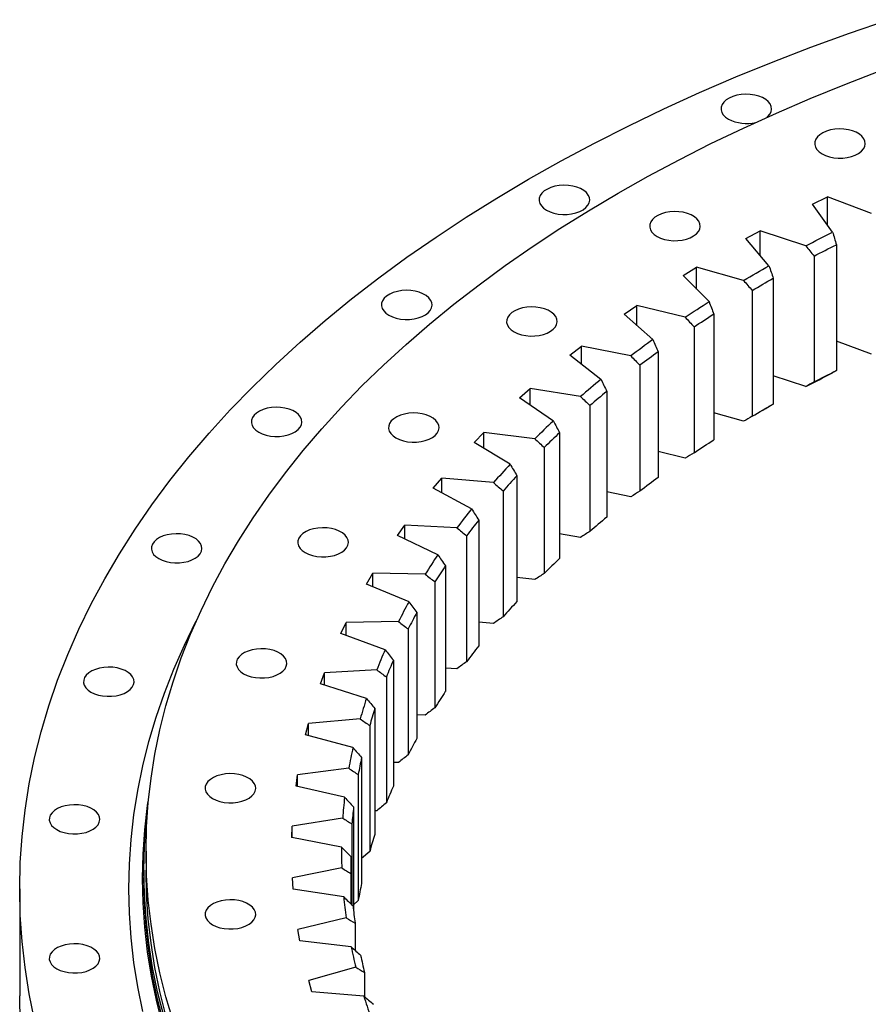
# Model space of a CAD drawing. Header units: millimetres. Extents: x -72 to 7356, y 4059 to 10126.
# Tile 6 of 10: x 4010 to 4379, y 7105 to 7533. Entities that reach past the tile are written whole.
import ezdxf

# ---------------------------------------------------------------- set-up
doc = ezdxf.new("R2010")
doc.units = ezdxf.units.MM
doc.header["$LTSCALE"] = 20

msp = doc.modelspace()

# ---------------------------------------------------------------- linework, layer by layer
at = {"color": 7, "linetype": 'Continuous', "lineweight": 25}
for p, q in [((4354.62, 7452.92), (4361.22, 7456.09)), ((4380.26, 7448.89), (4361.22, 7456.09)), ((4361.22, 7443.82), (4361.22, 7456.09)), ((4363.41, 7440.8), (4354.62, 7452.92)), ((4325.66, 7437.93), (4331.92, 7441.32)), ((4335.72, 7426.14), (4325.66, 7437.93)), ((4351.68, 7434.81), (4331.92, 7441.32)), ((4331.92, 7430.6), (4331.92, 7441.32)), ((4365.04, 7435.29), (4365.04, 7380.58)), ((4355.34, 7430.34), (4355.34, 7375.63)), ((4298.35, 7421.94), (4304.23, 7425.55)), ((4324.65, 7419.75), (4304.23, 7425.55)), ((4304.23, 7415.99), (4304.23, 7425.55)), ((4309.63, 7410.53), (4298.35, 7421.94)), ((4337.58, 7420.69), (4337.58, 7365.98)), ((4328.42, 7415.41), (4328.42, 7360.69)), ((4272.77, 7405.03), (4278.26, 7408.84)), ((4299.25, 7403.76), (4278.26, 7408.84)), ((4278.26, 7400.19), (4278.26, 7408.84)), ((4285.24, 7394.04), (4272.77, 7405.03)), ((4311.72, 7405.16), (4311.72, 7350.44)), ((4303.13, 7399.56), (4303.13, 7344.84)), ((4249.03, 7387.24), (4254.11, 7391.24)), ((4275.59, 7386.91), (4254.11, 7391.24)), ((4254.11, 7383.31), (4254.11, 7391.24)), ((4380.26, 7387.65), (4365.04, 7393.4)), ((4262.63, 7376.71), (4249.03, 7387.24)), ((4287.54, 7388.74), (4287.54, 7334.03)), ((4279.57, 7382.85), (4279.57, 7328.13)), ((4351.68, 7373.57), (4337.58, 7378.22)), ((4227.2, 7368.66), (4231.85, 7372.83)), ((4253.76, 7369.26), (4231.85, 7372.83)), ((4231.85, 7365.48), (4231.85, 7372.83)), ((4265.15, 7371.5), (4265.15, 7316.79)), ((4241.9, 7358.62), (4227.2, 7368.66)), ((4257.81, 7365.34), (4257.81, 7310.63)), ((4324.65, 7358.51), (4311.72, 7362.18)), ((4207.39, 7349.34), (4211.59, 7353.66)), ((4233.83, 7350.88), (4211.59, 7353.66)), ((4211.59, 7346.8), (4211.59, 7353.66)), ((4244.61, 7353.5), (4244.61, 7298.79)), ((4223.11, 7339.84), (4207.39, 7349.34)), ((4237.94, 7347.1), (4237.94, 7292.38)), ((4299.25, 7342.52), (4287.54, 7345.35)), ((4226.02, 7334.82), (4226.02, 7280.11)), ((4189.65, 7329.36), (4193.38, 7333.82)), ((4215.87, 7331.82), (4193.38, 7333.82)), ((4193.38, 7327.36), (4193.38, 7333.82)), ((4206.34, 7320.43), (4189.65, 7329.36)), ((4220.03, 7328.19), (4220.03, 7273.48)), ((4275.59, 7325.67), (4265.15, 7327.78)), ((4174.05, 7308.79), (4177.3, 7313.38)), ((4199.97, 7312.17), (4177.3, 7313.38)), ((4177.3, 7307.25), (4177.3, 7313.38)), ((4209.43, 7315.51), (4209.43, 7260.8)), ((4191.66, 7300.47), (4174.05, 7308.79)), ((4253.76, 7308.02), (4244.61, 7309.51)), ((4204.16, 7308.69), (4204.16, 7253.97)), ((4160.65, 7287.71), (4163.42, 7292.41)), ((4186.16, 7292), (4163.42, 7292.41)), ((4163.42, 7286.56), (4163.42, 7292.41)), ((4194.91, 7295.66), (4194.91, 7240.95)), ((4179.11, 7280.02), (4160.65, 7287.71)), ((4190.37, 7288.66), (4190.37, 7233.95)), ((4233.83, 7289.64), (4226.02, 7290.62)), ((4182.52, 7275.34), (4182.52, 7220.62)), ((4149.5, 7266.2), (4151.77, 7270.98)), ((4174.52, 7271.38), (4151.77, 7270.98)), ((4151.77, 7265.37), (4151.77, 7270.98)), ((4215.87, 7270.58), (4209.43, 7271.16)), ((4168.74, 7259.18), (4149.5, 7266.2)), ((4178.72, 7268.19), (4178.72, 7213.48)), ((4172.29, 7254.61), (4172.29, 7199.9)), ((4140.65, 7244.34), (4142.41, 7249.19)), ((4165.07, 7250.39), (4142.41, 7249.19)), ((4142.41, 7243.78), (4142.41, 7249.19)), ((4199.97, 7250.93), (4194.91, 7251.2)), ((4169.26, 7247.34), (4169.26, 7192.63)), ((4160.59, 7238), (4140.65, 7244.34)), ((4164.28, 7233.57), (4164.28, 7178.85)), ((4157.86, 7229.1), (4135.36, 7227.11)), ((4186.16, 7230.76), (4182.52, 7230.83)), ((4134.12, 7222.2), (4135.36, 7227.11)), ((4135.36, 7221.86), (4135.36, 7227.11)), ((4162.02, 7226.2), (4162.02, 7171.49)), ((4154.69, 7216.58), (4134.12, 7222.2)), ((4158.5, 7212.28), (4158.5, 7157.56)), ((4152.91, 7207.6), (4130.66, 7204.82)), ((4174.52, 7210.14), (4172.29, 7210.1)), ((4129.94, 7199.88), (4130.66, 7204.82)), ((4130.66, 7199.71), (4130.66, 7204.82)), ((4157.02, 7204.85), (4157.02, 7150.14)), ((4151.07, 7194.99), (4129.94, 7199.88)), ((4154.98, 7190.83), (4154.98, 7145.66)), ((4165.07, 7189.15), (4164.28, 7189.11)), ((4150.24, 7185.97), (4128.33, 7182.41)), ((4128.13, 7177.45), (4128.33, 7182.41)), ((4128.33, 7177.41), (4128.33, 7182.41)), ((4154.29, 7183.36), (4154.29, 7148.2)), ((4149.73, 7173.32), (4128.13, 7177.45)), ((4064.73, 7171.51), (4064.73, 7163.34)), ((4153.73, 7169.29), (4153.73, 7167.2)), ((4162.02, 7171.49), (4158.5, 7168.42)), ((4063.73, 7163.34), (4063.73, 7160.08)), ((4149.85, 7164.28), (4128.36, 7159.96)), ((4128.69, 7155), (4128.36, 7159.96)), ((4153.83, 7161.81), (4153.83, 7148.64)), ((4009.73, 7155.18), (4009.73, 7108.64)), ((4150.69, 7151.64), (4128.69, 7155)), ((4157.02, 7150.14), (4154.98, 7148.26)), ((4151.76, 7142.62), (4130.77, 7137.55)), ((4131.62, 7132.61), (4130.77, 7137.55)), ((4155.64, 7140.29), (4155.64, 7128.47)), ((4153.93, 7130.03), (4131.62, 7132.61)), ((4155.96, 7121.06), (4135.54, 7115.26)), ((4159.73, 7118.87), (4159.73, 7108.33)), ((4136.9, 7110.37), (4135.54, 7115.26)), ((4159.45, 7108.57), (4136.9, 7110.37))]:
    msp.add_line(p, q, dxfattribs=at)
at = {"color": 7, "linetype": 'Continuous', "lineweight": 25, "flags": 128}
for points in [[(4016.19, 7098.21), (4013.87, 7109.56), (4012.06, 7120.94), (4010.76, 7132.34), (4009.99, 7143.76), (4009.73, 7155.18), (4009.99, 7166.6), (4010.76, 7178.02), (4012.06, 7189.42), (4013.87, 7200.8), (4016.19, 7212.15), (4019.03, 7223.45), (4022.39, 7234.71), (4026.25, 7245.92), (4030.61, 7257.06), (4035.49, 7268.14), (4040.86, 7279.13), (4046.73, 7290.04), (4053.09, 7300.86), (4059.94, 7311.58), (4067.27, 7322.19), (4075.09, 7332.69), (4083.37, 7343.07), (4092.13, 7353.31), (4101.34, 7363.43), (4111.01, 7373.39), (4121.13, 7383.21), (4131.69, 7392.88), (4142.69, 7402.38), (4154.11, 7411.71), (4165.95, 7420.86), (4178.2, 7429.83), (4190.86, 7438.62), (4203.91, 7447.21), (4217.34, 7455.6), (4231.15, 7463.78), (4245.33, 7471.75), (4259.86, 7479.51), (4274.74, 7487.04), (4289.96, 7494.35), (4305.5, 7501.42), (4321.36, 7508.26), (4337.52, 7514.85), (4353.98, 7521.2), (4370.72, 7527.3), (4387.73, 7533.14)], [(4076.46, 7097.76), (4073.36, 7108.2), (4070.72, 7118.69), (4068.57, 7129.21), (4066.89, 7139.76), (4065.69, 7150.33), (4064.97, 7160.92), (4064.73, 7171.51), (4064.97, 7182.1), (4065.69, 7192.69), (4066.89, 7203.26), (4068.57, 7213.81), (4070.72, 7224.33), (4073.36, 7234.82), (4076.46, 7245.26), (4080.04, 7255.65), (4084.09, 7265.98), (4088.61, 7276.25), (4093.59, 7286.45), (4099.04, 7296.56), (4104.93, 7306.59), (4111.29, 7316.53), (4118.09, 7326.37), (4125.33, 7336.11), (4133.01, 7345.73), (4141.13, 7355.23), (4149.68, 7364.61), (4158.64, 7373.85), (4168.03, 7382.95), (4177.82, 7391.91), (4188.01, 7400.72), (4198.61, 7409.37), (4209.59, 7417.86), (4220.95, 7426.18), (4232.68, 7434.33), (4244.78, 7442.29), (4257.24, 7450.07), (4270.04, 7457.66), (4283.19, 7465.05), (4296.67, 7472.25), (4310.46, 7479.23), (4324.57, 7486), (4338.98, 7492.56), (4353.69, 7498.9), (4368.68, 7505.02), (4383.93, 7510.9)], [(4334.8, 7490.7), (4335.17, 7491.01), (4336.07, 7492.03), (4336.63, 7493.12), (4336.85, 7494.25), (4336.72, 7495.39), (4336.24, 7496.49), (4335.42, 7497.53), (4334.3, 7498.46), (4332.91, 7499.27), (4331.28, 7499.92), (4329.49, 7500.39), (4327.58, 7500.66), (4325.61, 7500.74), (4323.65, 7500.61), (4321.76, 7500.29), (4320, 7499.77), (4318.43, 7499.08), (4317.1, 7498.24), (4316.06, 7497.28), (4315.32, 7496.22), (4314.93, 7495.1), (4314.88, 7493.97), (4315.19, 7492.84), (4315.84, 7491.77), (4316.81, 7490.78), (4318.08, 7489.9), (4318.08, 7489.9)], [(4358.83, 7474.81), (4360.34, 7474.08), (4362.06, 7473.52), (4363.92, 7473.14), (4365.87, 7472.96), (4367.84, 7472.99), (4369.77, 7473.22), (4371.6, 7473.64), (4373.27, 7474.25), (4374.73, 7475.01), (4375.92, 7475.92), (4376.82, 7476.93), (4377.38, 7478.02), (4377.6, 7479.15), (4377.47, 7480.29), (4376.99, 7481.39), (4376.17, 7482.43), (4375.05, 7483.37), (4373.66, 7484.17), (4372.04, 7484.82), (4370.24, 7485.29), (4368.33, 7485.57), (4366.36, 7485.65), (4364.4, 7485.52), (4362.51, 7485.19), (4360.75, 7484.67), (4359.19, 7483.98), (4357.86, 7483.14), (4356.81, 7482.18), (4356.07, 7481.12), (4355.68, 7480.01), (4355.63, 7478.87), (4355.94, 7477.75), (4356.59, 7476.67), (4357.56, 7475.68), (4358.83, 7474.81)], [(4238.93, 7450.31), (4240.45, 7449.58), (4242.16, 7449.02), (4244.02, 7448.64), (4245.97, 7448.47), (4247.94, 7448.49), (4249.87, 7448.72), (4251.7, 7449.14), (4253.37, 7449.75), (4254.83, 7450.52), (4256.02, 7451.42), (4256.92, 7452.44), (4257.49, 7453.53), (4257.71, 7454.66), (4257.57, 7455.79), (4257.09, 7456.9), (4256.28, 7457.94), (4255.15, 7458.87), (4253.76, 7459.68), (4252.14, 7460.32), (4250.34, 7460.8), (4248.43, 7461.07), (4246.46, 7461.15), (4244.5, 7461.02), (4242.61, 7460.7), (4240.86, 7460.18), (4239.29, 7459.49), (4237.96, 7458.65), (4236.91, 7457.68), (4236.17, 7456.63), (4235.78, 7455.51), (4235.73, 7454.37), (4236.04, 7453.25), (4236.69, 7452.18), (4237.67, 7451.19), (4238.93, 7450.31)], [(4287.01, 7438.88), (4288.53, 7438.15), (4290.24, 7437.59), (4292.11, 7437.22), (4294.05, 7437.04), (4296.02, 7437.06), (4297.96, 7437.29), (4299.79, 7437.72), (4301.46, 7438.32), (4302.91, 7439.09), (4304.11, 7440), (4305, 7441.01), (4305.57, 7442.1), (4305.79, 7443.23), (4305.66, 7444.37), (4305.18, 7445.47), (4304.36, 7446.51), (4303.24, 7447.44), (4301.84, 7448.25), (4300.22, 7448.9), (4298.43, 7449.37), (4296.51, 7449.65), (4294.55, 7449.72), (4292.59, 7449.6), (4290.7, 7449.27), (4288.94, 7448.75), (4287.37, 7448.06), (4286.04, 7447.22), (4284.99, 7446.26), (4284.26, 7445.2), (4283.86, 7444.09), (4283.82, 7442.95), (4284.13, 7441.82), (4284.78, 7440.75), (4285.75, 7439.76), (4287.01, 7438.88)], [(4351.68, 7434.81), (4353.13, 7435.57), (4354.59, 7436.32), (4356.05, 7437.08), (4357.51, 7437.83), (4358.98, 7438.57), (4360.45, 7439.32), (4361.93, 7440.06), (4363.41, 7440.8)], [(4355.34, 7430.34), (4356.54, 7430.96), (4357.74, 7431.59), (4358.95, 7432.21), (4360.16, 7432.83), (4361.38, 7433.45), (4362.59, 7434.07), (4363.81, 7434.68), (4365.04, 7435.29)], [(4324.65, 7419.75), (4326.02, 7420.56), (4327.39, 7421.36), (4328.77, 7422.16), (4330.15, 7422.96), (4331.53, 7423.76), (4332.93, 7424.56), (4334.32, 7425.35), (4335.72, 7426.14)], [(4328.42, 7415.41), (4329.56, 7416.07), (4330.69, 7416.74), (4331.83, 7417.4), (4332.98, 7418.07), (4334.12, 7418.73), (4335.27, 7419.38), (4336.42, 7420.04), (4337.58, 7420.69)], [(4170.35, 7404.62), (4171.86, 7403.89), (4173.58, 7403.33), (4175.44, 7402.95), (4177.39, 7402.78), (4179.36, 7402.8), (4181.29, 7403.03), (4183.12, 7403.45), (4184.79, 7404.06), (4186.25, 7404.83), (4187.44, 7405.73), (4188.34, 7406.75), (4188.91, 7407.84), (4189.13, 7408.97), (4188.99, 7410.1), (4188.51, 7411.21), (4187.7, 7412.24), (4186.57, 7413.18), (4185.18, 7413.99), (4183.56, 7414.63), (4181.76, 7415.1), (4179.85, 7415.38), (4177.88, 7415.46), (4175.92, 7415.33), (4174.03, 7415), (4172.28, 7414.49), (4170.71, 7413.8), (4169.38, 7412.96), (4168.33, 7411.99), (4167.59, 7410.94), (4167.2, 7409.82), (4167.15, 7408.68), (4167.46, 7407.56), (4168.11, 7406.48), (4169.09, 7405.49), (4170.35, 7404.62)], [(4224.79, 7397.43), (4226.3, 7396.7), (4228.02, 7396.14), (4229.88, 7395.76), (4231.83, 7395.58), (4233.8, 7395.61), (4235.73, 7395.83), (4237.56, 7396.26), (4239.23, 7396.86), (4240.68, 7397.63), (4241.88, 7398.54), (4242.77, 7399.55), (4243.34, 7400.64), (4243.56, 7401.77), (4243.43, 7402.91), (4242.95, 7404.01), (4242.13, 7405.05), (4241.01, 7405.99), (4239.62, 7406.79), (4237.99, 7407.44), (4236.2, 7407.91), (4234.29, 7408.19), (4232.32, 7408.27), (4230.36, 7408.14), (4228.47, 7407.81), (4226.71, 7407.29), (4225.14, 7406.6), (4223.81, 7405.76), (4222.76, 7404.8), (4222.03, 7403.74), (4221.63, 7402.63), (4221.59, 7401.49), (4221.9, 7400.37), (4222.55, 7399.29), (4223.52, 7398.3), (4224.79, 7397.43)], [(4299.25, 7403.76), (4300.53, 7404.62), (4301.82, 7405.47), (4303.11, 7406.32), (4304.4, 7407.17), (4305.7, 7408.01), (4307.01, 7408.85), (4308.32, 7409.69), (4309.63, 7410.53)], [(4303.13, 7399.56), (4304.2, 7400.26), (4305.26, 7400.97), (4306.33, 7401.67), (4307.4, 7402.37), (4308.47, 7403.07), (4309.55, 7403.77), (4310.63, 7404.46), (4311.72, 7405.16)], [(4351.68, 7373.57), (4353.13, 7374.33), (4354.59, 7375.08), (4356.05, 7375.84), (4357.51, 7376.59), (4358.98, 7377.33), (4360.45, 7378.08), (4361.93, 7378.82), (4363.41, 7379.56)], [(4355.34, 7375.63), (4356.54, 7376.25), (4357.74, 7376.88), (4358.95, 7377.5), (4360.16, 7378.12), (4361.38, 7378.74), (4362.59, 7379.35), (4363.81, 7379.97), (4365.04, 7380.58)], [(4113.73, 7353.76), (4115.25, 7353.03), (4116.96, 7352.47), (4118.82, 7352.09), (4120.77, 7351.92), (4122.74, 7351.94), (4124.67, 7352.17), (4126.5, 7352.59), (4128.17, 7353.2), (4129.63, 7353.97), (4130.82, 7354.87), (4131.72, 7355.89), (4132.29, 7356.98), (4132.51, 7358.11), (4132.37, 7359.24), (4131.89, 7360.35), (4131.08, 7361.39), (4129.95, 7362.32), (4128.56, 7363.13), (4126.94, 7363.77), (4125.14, 7364.25), (4123.23, 7364.52), (4121.26, 7364.6), (4119.3, 7364.47), (4117.41, 7364.15), (4115.66, 7363.63), (4114.09, 7362.94), (4112.76, 7362.1), (4111.71, 7361.13), (4110.97, 7360.08), (4110.58, 7358.96), (4110.53, 7357.82), (4110.84, 7356.7), (4111.49, 7355.63), (4112.47, 7354.64), (4113.73, 7353.76)], [(4328.42, 7360.69), (4329.56, 7361.36), (4330.69, 7362.03), (4331.83, 7362.69), (4332.98, 7363.35), (4334.12, 7364.01), (4335.27, 7364.67), (4336.42, 7365.33), (4337.58, 7365.98)], [(4332.6, 7363.13), (4332.93, 7363.32), (4334.32, 7364.11), (4335.72, 7364.9)], [(4173.41, 7351.28), (4174.93, 7350.55), (4176.64, 7349.99), (4178.5, 7349.61), (4180.45, 7349.43), (4182.42, 7349.46), (4184.36, 7349.69), (4186.19, 7350.11), (4187.86, 7350.72), (4189.31, 7351.48), (4190.51, 7352.39), (4191.4, 7353.4), (4191.97, 7354.5), (4192.19, 7355.63), (4192.06, 7356.76), (4191.57, 7357.87), (4190.76, 7358.9), (4189.64, 7359.84), (4188.24, 7360.64), (4186.62, 7361.29), (4184.82, 7361.76), (4182.91, 7362.04), (4180.94, 7362.12), (4178.99, 7361.99), (4177.1, 7361.66), (4175.34, 7361.15), (4173.77, 7360.46), (4172.44, 7359.62), (4171.39, 7358.65), (4170.66, 7357.6), (4170.26, 7356.48), (4170.22, 7355.34), (4170.53, 7354.22), (4171.18, 7353.14), (4172.15, 7352.15), (4173.41, 7351.28)], [(4303.13, 7344.84), (4304.2, 7345.55), (4305.26, 7346.25), (4306.33, 7346.96), (4307.4, 7347.66), (4308.47, 7348.36), (4309.55, 7349.05), (4310.63, 7349.75), (4311.72, 7350.44)], [(4070.23, 7298.77), (4071.74, 7298.04), (4073.46, 7297.48), (4075.32, 7297.1), (4077.26, 7296.92), (4079.24, 7296.95), (4081.17, 7297.18), (4083, 7297.6), (4084.67, 7298.21), (4086.12, 7298.97), (4087.32, 7299.88), (4088.21, 7300.89), (4088.78, 7301.98), (4089, 7303.12), (4088.87, 7304.25), (4088.39, 7305.36), (4087.57, 7306.39), (4086.45, 7307.33), (4085.05, 7308.13), (4083.43, 7308.78), (4081.64, 7309.25), (4079.73, 7309.53), (4077.76, 7309.61), (4075.8, 7309.48), (4073.91, 7309.15), (4072.15, 7308.63), (4070.58, 7307.94), (4069.25, 7307.1), (4068.2, 7306.14), (4067.47, 7305.08), (4067.07, 7303.97), (4067.03, 7302.83), (4067.34, 7301.71), (4067.99, 7300.63), (4068.96, 7299.64), (4070.23, 7298.77)], [(4133.94, 7301.38), (4135.45, 7300.65), (4137.17, 7300.09), (4139.03, 7299.71), (4140.98, 7299.53), (4142.95, 7299.56), (4144.88, 7299.79), (4146.71, 7300.21), (4148.38, 7300.82), (4149.84, 7301.59), (4151.03, 7302.49), (4151.93, 7303.51), (4152.49, 7304.6), (4152.71, 7305.73), (4152.58, 7306.86), (4152.1, 7307.97), (4151.28, 7309), (4150.16, 7309.94), (4148.77, 7310.74), (4147.15, 7311.39), (4145.35, 7311.86), (4143.44, 7312.14), (4141.47, 7312.22), (4139.51, 7312.09), (4137.62, 7311.76), (4135.87, 7311.25), (4134.3, 7310.56), (4132.97, 7309.72), (4131.92, 7308.75), (4131.18, 7307.7), (4130.79, 7306.58), (4130.74, 7305.44), (4131.05, 7304.32), (4131.7, 7303.24), (4132.68, 7302.25), (4133.94, 7301.38)], [(4063.29, 7101.87), (4061.11, 7112.51), (4059.41, 7123.17), (4058.2, 7133.86), (4057.47, 7144.55), (4057.23, 7155.26), (4057.47, 7165.97), (4058.2, 7176.67), (4059.41, 7187.35), (4061.11, 7198.01), (4063.29, 7208.65), (4065.95, 7219.24), (4069.09, 7229.8), (4072.71, 7240.3), (4076.8, 7250.74), (4081.37, 7261.12), (4086.4, 7271.43), (4086.59, 7271.79)], [(4107.17, 7248.75), (4108.68, 7248.02), (4110.4, 7247.45), (4112.26, 7247.08), (4114.21, 7246.9), (4116.18, 7246.93), (4118.11, 7247.15), (4119.94, 7247.58), (4121.61, 7248.18), (4123.07, 7248.95), (4124.26, 7249.86), (4125.16, 7250.87), (4125.72, 7251.96), (4125.94, 7253.09), (4125.81, 7254.23), (4125.33, 7255.33), (4124.51, 7256.37), (4123.39, 7257.31), (4122, 7258.11), (4120.37, 7258.76), (4118.58, 7259.23), (4116.67, 7259.51), (4114.7, 7259.58), (4112.74, 7259.46), (4110.85, 7259.13), (4109.09, 7258.61), (4107.52, 7257.92), (4106.19, 7257.08), (4105.15, 7256.12), (4104.41, 7255.06), (4104.02, 7253.95), (4103.97, 7252.81), (4104.28, 7251.68), (4104.93, 7250.61), (4105.9, 7249.62), (4107.17, 7248.75)], [(4040.72, 7240.76), (4042.24, 7240.03), (4043.95, 7239.47), (4045.81, 7239.09), (4047.76, 7238.91), (4049.73, 7238.94), (4051.66, 7239.17), (4053.49, 7239.59), (4055.16, 7240.2), (4056.62, 7240.97), (4057.81, 7241.87), (4058.71, 7242.89), (4059.28, 7243.98), (4059.5, 7245.11), (4059.36, 7246.24), (4058.88, 7247.35), (4058.07, 7248.38), (4056.94, 7249.32), (4055.55, 7250.12), (4053.93, 7250.77), (4052.13, 7251.24), (4050.22, 7251.52), (4048.25, 7251.6), (4046.29, 7251.47), (4044.4, 7251.14), (4042.65, 7250.63), (4041.08, 7249.94), (4039.75, 7249.1), (4038.7, 7248.13), (4037.96, 7247.08), (4037.57, 7245.96), (4037.53, 7244.82), (4037.83, 7243.7), (4038.48, 7242.62), (4039.46, 7241.63), (4040.72, 7240.76)], [(4093.64, 7194.45), (4095.16, 7193.72), (4096.87, 7193.16), (4098.74, 7192.78), (4100.68, 7192.6), (4102.65, 7192.63), (4104.59, 7192.86), (4106.42, 7193.28), (4108.09, 7193.89), (4109.54, 7194.65), (4110.74, 7195.56), (4111.63, 7196.57), (4112.2, 7197.66), (4112.42, 7198.8), (4112.29, 7199.93), (4111.81, 7201.04), (4110.99, 7202.07), (4109.87, 7203.01), (4108.47, 7203.81), (4106.85, 7204.46), (4105.06, 7204.93), (4103.14, 7205.21), (4101.18, 7205.29), (4099.22, 7205.16), (4097.33, 7204.83), (4095.57, 7204.32), (4094, 7203.63), (4092.67, 7202.79), (4091.62, 7201.82), (4090.89, 7200.76), (4090.49, 7199.65), (4090.45, 7198.51), (4090.76, 7197.39), (4091.41, 7196.31), (4092.38, 7195.32), (4093.64, 7194.45)], [(4071.87, 7096.23), (4069.24, 7106.74), (4067.07, 7117.28), (4065.39, 7127.85), (4064.19, 7138.45), (4063.47, 7149.05), (4063.23, 7159.67), (4063.47, 7170.29), (4064.19, 7180.9), (4065.39, 7191.49), (4065.65, 7193.35)], [(4072.37, 7099.95), (4069.73, 7110.45), (4067.57, 7120.98), (4065.89, 7131.55), (4064.69, 7142.14), (4063.97, 7152.74), (4063.73, 7163.34), (4063.97, 7173.95), (4064.69, 7184.55), (4065.89, 7195.14), (4066.02, 7196.06)], [(4025.82, 7180.92), (4027.33, 7180.19), (4029.05, 7179.63), (4030.91, 7179.25), (4032.86, 7179.07), (4034.83, 7179.1), (4036.76, 7179.33), (4038.59, 7179.75), (4040.26, 7180.36), (4041.72, 7181.12), (4042.91, 7182.03), (4043.81, 7183.04), (4044.37, 7184.13), (4044.59, 7185.27), (4044.46, 7186.4), (4043.98, 7187.51), (4043.16, 7188.54), (4042.04, 7189.48), (4040.65, 7190.28), (4039.02, 7190.93), (4037.23, 7191.4), (4035.32, 7191.68), (4033.35, 7191.76), (4031.39, 7191.63), (4029.5, 7191.3), (4027.74, 7190.78), (4026.17, 7190.1), (4024.84, 7189.25), (4023.8, 7188.29), (4023.06, 7187.23), (4022.67, 7186.12), (4022.62, 7184.98), (4022.93, 7183.86), (4023.58, 7182.78), (4024.55, 7181.79), (4025.82, 7180.92)], [(4073.36, 7100.04), (4070.72, 7110.52), (4068.57, 7121.04), (4066.89, 7131.59), (4065.69, 7142.17), (4064.97, 7152.75), (4064.73, 7163.34)], [(4072.37, 7096.68), (4069.73, 7107.18), (4067.57, 7117.72), (4065.89, 7128.28), (4064.69, 7138.87), (4063.97, 7149.47), (4063.73, 7160.08)], [(4093.64, 7139.59), (4095.16, 7138.86), (4096.87, 7138.3), (4098.74, 7137.92), (4100.68, 7137.75), (4102.65, 7137.77), (4104.59, 7138), (4106.42, 7138.42), (4108.09, 7139.03), (4109.54, 7139.8), (4110.74, 7140.7), (4111.63, 7141.72), (4112.2, 7142.81), (4112.42, 7143.94), (4112.29, 7145.08), (4111.81, 7146.18), (4110.99, 7147.22), (4109.87, 7148.15), (4108.47, 7148.96), (4106.85, 7149.61), (4105.06, 7150.08), (4103.14, 7150.35), (4101.18, 7150.43), (4099.22, 7150.3), (4097.33, 7149.98), (4095.57, 7149.46), (4094, 7148.77), (4092.67, 7147.93), (4091.62, 7146.97), (4090.89, 7145.91), (4090.49, 7144.79), (4090.45, 7143.66), (4090.76, 7142.53), (4091.41, 7141.46), (4092.38, 7140.47), (4093.64, 7139.59)], [(4025.82, 7120.46), (4027.33, 7119.73), (4029.05, 7119.17), (4030.91, 7118.79), (4032.86, 7118.62), (4034.83, 7118.64), (4036.76, 7118.87), (4038.59, 7119.29), (4040.26, 7119.9), (4041.72, 7120.67), (4042.91, 7121.57), (4043.81, 7122.59), (4044.37, 7123.68), (4044.59, 7124.81), (4044.46, 7125.94), (4043.98, 7127.05), (4043.16, 7128.08), (4042.04, 7129.02), (4040.65, 7129.83), (4039.02, 7130.47), (4037.23, 7130.94), (4035.32, 7131.22), (4033.35, 7131.3), (4031.39, 7131.17), (4029.5, 7130.84), (4027.74, 7130.33), (4026.17, 7129.64), (4024.84, 7128.8), (4023.8, 7127.83), (4023.06, 7126.78), (4022.67, 7125.66), (4022.62, 7124.52), (4022.93, 7123.4), (4023.58, 7122.32), (4024.55, 7121.33), (4025.82, 7120.46)], [(4009.99, 7097.21), (4009.73, 7108.64)]]:
    msp.add_lwpolyline(points, dxfattribs=at)
at = {"color": 7, "linetype": 'Continuous', "lineweight": 25}
for centre, radius, start, end in [((4325.92, 7505.33), 17.31, 243.0518, 283.5307), ((4564.85, 7005.4), 478.77, 125.7336, 127.1683), ((4566.15, 7003.2), 475.67, 125.8538, 127.0481), ((4535.97, 7042.1), 432.06, 129.2453, 130.7817), ((4537.46, 7039.67), 429.26, 129.3741, 130.653), ((4507.24, 7074.16), 389.01, 133.0079, 134.6557), ((4508.91, 7071.52), 386.48, 133.146, 134.5176), ((4479.3, 7101.31), 350.04, 137.0442, 138.812), ((4481.16, 7098.49), 347.77, 137.1923, 138.6639), ((4566.15, 6948.49), 475.67, 125.8538, 127.0481), ((4452.82, 7123.48), 315.5, 141.3738, 143.2685), ((4454.85, 7120.53), 313.45, 141.5326, 143.1098), ((4537.46, 6984.96), 429.26, 129.3741, 130.653), ((4428.45, 7140.82), 285.58, 146.011, 148.0357), ((4508.91, 7016.81), 386.48, 133.146, 134.5176), ((4430.63, 7137.75), 283.73, 146.1806, 147.8661), ((4406.78, 7153.62), 260.41, 150.9603, 153.1136), ((4481.16, 7043.78), 347.77, 137.1923, 138.6639), ((4409.1, 7150.47), 258.71, 151.1407, 152.9332), ((4388.35, 7162.38), 240, 156.2138, 158.4875), ((4454.85, 7065.81), 313.45, 141.5326, 143.1098), ((4390.8, 7159.17), 238.44, 156.4043, 158.297), ((4430.63, 7083.03), 283.73, 146.1806, 147.8661), ((4373.65, 7167.74), 224.34, 161.7468, 164.1251), ((4376.19, 7164.49), 222.88, 161.9461, 163.9258), ((4409.1, 7095.75), 258.71, 151.1407, 152.9332), ((4363.03, 7170.46), 213.38, 167.5157, 169.9747), ((4365.64, 7167.2), 211.99, 167.7217, 169.7687), ((4390.8, 7104.46), 238.44, 156.4043, 158.297), ((4356.79, 7171.4), 207.06, 173.458, 175.9668), ((4359.44, 7168.14), 205.71, 173.6682, 175.7566), ((4376.19, 7109.78), 222.88, 161.9461, 163.9258), ((4355.07, 7171.51), 205.34, 179.4954, 182.0182), ((4357.73, 7168.24), 204, 179.7067, 181.8068), ((4365.64, 7112.48), 211.99, 167.7217, 169.7687), ((4357.93, 7171.74), 208.21, 185.5402, 188.0398), ((4360.57, 7168.47), 206.85, 185.7496, 187.8303), ((4365.29, 7173.04), 215.69, 191.504, 193.9455), ((4367.88, 7169.77), 214.28, 191.7086, 193.741), ((4376.95, 7176.35), 227.82, 197.3066, 199.6606)]:
    msp.add_arc(centre, radius, start, end, dxfattribs=at)
for points in [[(4363.41, 7440.8), (4363.95, 7438.96), (4364.49, 7437.13), (4365.04, 7435.29)], [(4351.68, 7434.81), (4352.9, 7433.32), (4354.12, 7431.83), (4355.34, 7430.34)], [(4335.72, 7426.14), (4336.34, 7424.32), (4336.96, 7422.51), (4337.58, 7420.69)], [(4324.65, 7419.75), (4325.9, 7418.3), (4327.16, 7416.85), (4328.42, 7415.41)], [(4309.63, 7410.53), (4310.33, 7408.74), (4311.02, 7406.95), (4311.72, 7405.16)], [(4299.25, 7403.76), (4300.55, 7402.36), (4301.84, 7400.96), (4303.13, 7399.56)], [(4285.24, 7394.04), (4286, 7392.27), (4286.77, 7390.5), (4287.54, 7388.74)], [(4275.59, 7386.91), (4276.92, 7385.56), (4278.24, 7384.2), (4279.57, 7382.85)], [(4365.04, 7380.58), (4364.49, 7380.24), (4363.95, 7379.9), (4363.41, 7379.56)], [(4262.63, 7376.71), (4263.47, 7374.97), (4264.31, 7373.24), (4265.15, 7371.5)], [(4355.34, 7375.63), (4354.12, 7374.94), (4352.9, 7374.25), (4351.68, 7373.57)], [(4253.76, 7369.26), (4255.11, 7367.95), (4256.46, 7366.65), (4257.81, 7365.34)], [(4337.58, 7365.98), (4336.96, 7365.62), (4336.34, 7365.26), (4335.72, 7364.9)], [(4328.42, 7360.69), (4327.16, 7359.97), (4325.9, 7359.24), (4324.65, 7358.51)], [(4241.9, 7358.62), (4242.8, 7356.92), (4243.71, 7355.21), (4244.61, 7353.5)], [(4233.83, 7350.88), (4235.2, 7349.62), (4236.57, 7348.36), (4237.94, 7347.1)], [(4303.13, 7344.84), (4301.84, 7344.07), (4300.55, 7343.3), (4299.25, 7342.52)], [(4223.11, 7339.84), (4224.08, 7338.17), (4225.05, 7336.49), (4226.02, 7334.82)], [(4215.87, 7331.82), (4217.26, 7330.61), (4218.65, 7329.4), (4220.03, 7328.19)], [(4279.57, 7328.13), (4278.24, 7327.31), (4276.92, 7326.49), (4275.59, 7325.67)], [(4206.34, 7320.43), (4207.37, 7318.79), (4208.4, 7317.15), (4209.43, 7315.51)], [(4199.97, 7312.17), (4201.36, 7311.01), (4202.76, 7309.85), (4204.16, 7308.69)], [(4257.81, 7310.63), (4256.46, 7309.76), (4255.11, 7308.89), (4253.76, 7308.02)], [(4191.66, 7300.47), (4192.74, 7298.87), (4193.83, 7297.26), (4194.91, 7295.66)], [(4186.16, 7292), (4187.57, 7290.89), (4188.97, 7289.77), (4190.37, 7288.66)], [(4237.94, 7292.38), (4236.57, 7291.47), (4235.2, 7290.55), (4233.83, 7289.64)], [(4179.11, 7280.02), (4180.24, 7278.46), (4181.38, 7276.9), (4182.52, 7275.34)], [(4174.52, 7271.38), (4175.92, 7270.32), (4177.32, 7269.25), (4178.72, 7268.19)], [(4220.03, 7273.48), (4218.65, 7272.51), (4217.26, 7271.55), (4215.87, 7270.58)], [(4168.74, 7259.18), (4169.92, 7257.66), (4171.11, 7256.13), (4172.29, 7254.61)], [(4204.16, 7253.97), (4202.76, 7252.96), (4201.36, 7251.95), (4199.97, 7250.93)], [(4165.07, 7250.39), (4166.47, 7249.37), (4167.86, 7248.36), (4169.26, 7247.34)], [(4160.59, 7238), (4161.82, 7236.52), (4163.05, 7235.05), (4164.28, 7233.57)], [(4190.37, 7233.95), (4188.97, 7232.89), (4187.57, 7231.82), (4186.16, 7230.76)], [(4157.86, 7229.1), (4159.24, 7228.14), (4160.63, 7227.17), (4162.02, 7226.2)], [(4154.69, 7216.58), (4155.96, 7215.15), (4157.23, 7213.71), (4158.5, 7212.28)], [(4178.72, 7213.48), (4177.32, 7212.36), (4175.92, 7211.25), (4174.52, 7210.14)], [(4152.91, 7207.6), (4154.28, 7206.68), (4155.65, 7205.77), (4157.02, 7204.85)], [(4151.07, 7194.99), (4152.37, 7193.6), (4153.67, 7192.21), (4154.98, 7190.83)], [(4169.26, 7192.63), (4167.86, 7191.47), (4166.47, 7190.31), (4165.07, 7189.15)], [(4150.24, 7185.97), (4151.59, 7185.1), (4152.94, 7184.23), (4154.29, 7183.36)], [(4149.73, 7173.32), (4151.07, 7171.98), (4152.4, 7170.63), (4153.73, 7169.29)], [(4149.85, 7164.28), (4151.18, 7163.46), (4152.5, 7162.63), (4153.83, 7161.81)], [(4150.69, 7151.64), (4152.04, 7150.34), (4153.4, 7149.04), (4154.76, 7147.75)], [(4151.76, 7142.62), (4153.06, 7141.84), (4154.35, 7141.07), (4155.64, 7140.29)], [(4153.93, 7130.03), (4155.31, 7128.78), (4156.68, 7127.53), (4158.06, 7126.28)], [(4155.96, 7121.06), (4157.21, 7120.33), (4158.47, 7119.6), (4159.73, 7118.87)], [(4159.45, 7108.57), (4160.84, 7107.37), (4162.23, 7106.18), (4163.62, 7104.98)]]:
    msp.add_open_spline(points, degree=3, dxfattribs=at)

doc.saveas('drawing.dxf')
